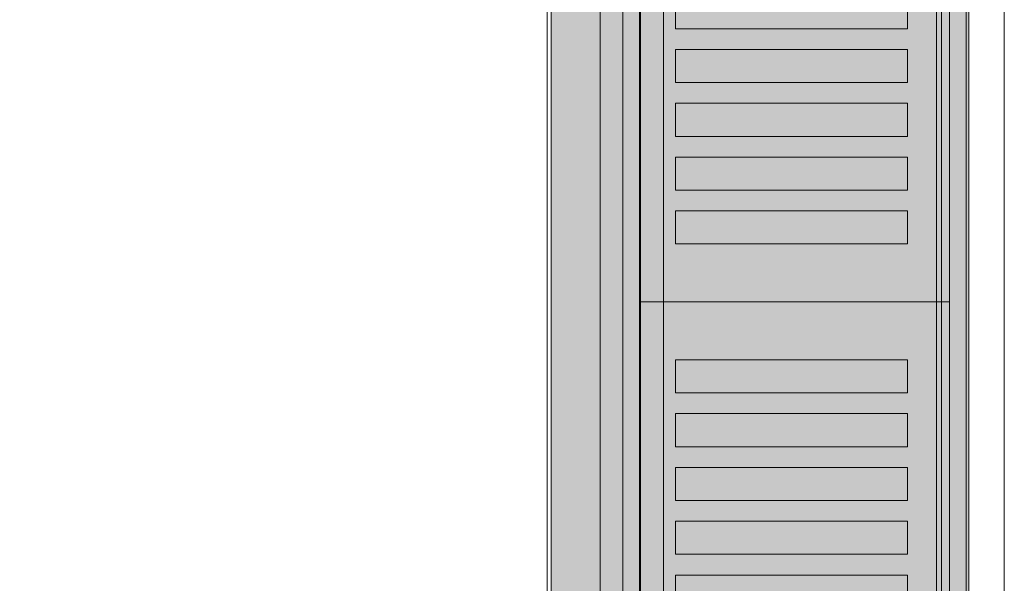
# Model space of a CAD drawing. Extents: x -750 to 58062, y -2404 to 18333.
# Tile 78 of 91: x 20934 to 21173, y 14549 to 14686. Entities that reach past the tile are written whole.
import ezdxf

# ---------------------------------------------------------------- set-up
doc = ezdxf.new("R2010")
doc.units = 0
doc.header["$MEASUREMENT"] = 0
doc.layers.add('GREY SCALE', color=9, linetype='Continuous', lineweight=0, true_color=0x808080)
doc.layers.add('GREYSCALE', color=9, linetype='Continuous', lineweight=0, true_color=0x808080)

# ---------------------------------------------------------------- blocks, each defined once
blk = doc.blocks.new('FLOOR PLAN')
at = {"layer": 'GREYSCALE', "ltscale": 0.25}
h = blk.add_hatch(color=256, dxfattribs=at)
h.dxf.hatch_style = 1
h.paths.add_polyline_path([(21062.97, 12139.25), (21062.97, 12060.09), (21164.25, 12060.09), (21164.25, 18121.51), (21062.97, 18121.51), (21062.97, 12212.62)])
for p, q in [((21163.58, 12069.11), (21163.58, 18149.45)), ((21164.25, 12060.09), (21164.25, 18121.51)), ((21061.98, 17995.41), (21061.98, 12069.11)), ((21062.97, 17967.96), (21062.97, 12060.09))]:
    blk.add_line(p, q, dxfattribs=at)
at = {"layer": 'GREYSCALE', "ltscale": 125}
blk.add_line((21172.83, 13284.48), (21172.83, 15278.36), dxfattribs=at)
at = {"layer": 'GREYSCALE'}
for p, q in [((21084.4, 14617.16), (21084.4, 15018.13)), ((21159.58, 15018.13), (21159.58, 14617.16)), ((21074.88, 14968.01), (21074.88, 14266.31)), ((21093.1, 14683.32), (21093.1, 14691.34)), ((21149.4, 14691.34), (21149.4, 14683.32)), ((21149.4, 14683.32), (21093.1, 14683.32)), ((21093.1, 14670.29), (21093.1, 14678.3)), ((21093.1, 14678.3), (21149.4, 14678.3)), ((21149.4, 14678.3), (21149.4, 14670.29)), ((21149.4, 14670.29), (21093.1, 14670.29)), ((21093.1, 14657.25), (21093.1, 14665.27)), ((21093.1, 14665.27), (21149.4, 14665.27)), ((21149.4, 14665.27), (21149.4, 14657.25)), ((21149.4, 14657.25), (21093.1, 14657.25)), ((21093.1, 14644.22), (21093.1, 14652.24)), ((21093.1, 14652.24), (21149.4, 14652.24)), ((21149.4, 14652.24), (21149.4, 14644.22)), ((21149.4, 14644.22), (21093.1, 14644.22)), ((21093.1, 14631.19), (21093.1, 14639.21)), ((21093.1, 14639.21), (21149.4, 14639.21)), ((21149.4, 14639.21), (21149.4, 14631.19)), ((21149.4, 14631.19), (21093.1, 14631.19)), ((21159.58, 14617.16), (21084.4, 14617.16)), ((21084.4, 14216.19), (21084.4, 14617.16)), ((21084.4, 14617.16), (21159.58, 14617.16)), ((21159.58, 14617.16), (21159.58, 14216.19)), ((21093.1, 14595.1), (21093.1, 14603.12)), ((21093.1, 14603.12), (21149.4, 14603.12)), ((21149.4, 14603.12), (21149.4, 14595.1)), ((21149.4, 14595.1), (21093.1, 14595.1)), ((21093.1, 14582.07), (21093.1, 14590.09)), ((21093.1, 14590.09), (21149.4, 14590.09)), ((21149.4, 14590.09), (21149.4, 14582.07)), ((21149.4, 14582.07), (21093.1, 14582.07)), ((21093.1, 14569.04), (21093.1, 14577.06)), ((21093.1, 14577.06), (21149.4, 14577.06)), ((21149.4, 14577.06), (21149.4, 14569.04)), ((21149.4, 14569.04), (21093.1, 14569.04)), ((21093.1, 14556.01), (21093.1, 14564.03)), ((21093.1, 14564.03), (21149.4, 14564.03)), ((21149.4, 14564.03), (21149.4, 14556.01)), ((21149.4, 14556.01), (21093.1, 14556.01)), ((21093.1, 14542.98), (21093.1, 14551)), ((21093.1, 14551), (21149.4, 14551)), ((21149.4, 14551), (21149.4, 14542.98))]:
    blk.add_line(p, q, dxfattribs=at)
at = {"layer": 'GREYSCALE', "extrusion": (-1.83697e-16, -1, 0)}
for p, q in [((21090.02, 14617.16, 917.22), (21156.39, 14617.16, 917.22)), ((21159.58, 14617.16, 919.24), (21159.58, 14617.16, 958.32))]:
    blk.add_line(p, q, dxfattribs=at)
at = {"layer": 'GREYSCALE', "extrusion": (1.83697e-16, 1, 0)}
for p, q in [((21090.02, 14617.16, 917.22), (21156.39, 14617.16, 917.22)), ((21159.58, 14617.16, 919.24), (21159.58, 14617.16, 958.32))]:
    blk.add_line(p, q, dxfattribs=at)
at = {"layer": 'GREYSCALE', "extrusion": (-1.83697e-16, -1, 3.36246e-32)}
blk.add_arc((21085.88, 919.52, -14617.16), 1.48, 147.1493, 235.7803, dxfattribs=at)
at = {"layer": 'GREYSCALE', "extrusion": (1.83697e-16, 1, -3.36246e-32)}
blk.add_arc((-21085.88, 919.52, 14617.16), 1.48, 304.2197, 32.8507, dxfattribs=at)
at = {"layer": 'GREYSCALE', "extrusion": (-1.83697e-16, -1, -1.39198e-32)}
blk.add_arc((21156.7, 875.42, -14617.16), 84.91, 89.3939, 148.0738, dxfattribs=at)
at = {"layer": 'GREYSCALE', "extrusion": (1.83697e-16, 1, 1.39198e-32)}
blk.add_arc((-21156.7, 875.42, 14617.16), 84.91, 31.9262, 90.6061, dxfattribs=at)
at = {"layer": 'GREYSCALE', "extrusion": (-1.83697e-16, -1, 2.18971e-32)}
blk.add_arc((21090.02, 929.18, -14617.16), 11.97, 245.4671, 270, dxfattribs=at)
at = {"layer": 'GREYSCALE', "extrusion": (1.83697e-16, 1, -2.18971e-32)}
blk.add_arc((-21090.02, 929.18, 14617.16), 11.97, 270, 294.5329, dxfattribs=at)
at = {"layer": 'GREYSCALE', "extrusion": (-1.83697e-16, -1, -4.23243e-32)}
blk.add_arc((21156.85, 921.22, -14617.16), 4.03, 263.4677, 301.7626, dxfattribs=at)
at = {"layer": 'GREYSCALE', "extrusion": (1.83697e-16, 1, 4.23243e-32)}
blk.add_arc((-21156.85, 921.22, 14617.16), 4.03, 238.2374, 276.5323, dxfattribs=at)
at = {"layer": 'GREYSCALE', "extrusion": (-1.83697e-16, -1, 4.87596e-32)}
blk.add_arc((21157.58, 958.32, -14617.16), 2, 359.9661, 89.4429, dxfattribs=at)
at = {"layer": 'GREYSCALE', "extrusion": (1.83697e-16, 1, -4.87596e-32)}
blk.add_arc((-21157.58, 958.32, 14617.16), 2, 90.5571, 180.0339, dxfattribs=at)
at = {"layer": 'GREYSCALE', "extrusion": (-1.83697e-16, -1, -3.65705e-32)}
blk.add_arc((21157.58, 919.24, -14617.16), 2, 313.9661, 359.965, dxfattribs=at)
at = {"layer": 'GREYSCALE', "extrusion": (1.83697e-16, 1, 3.65705e-32)}
blk.add_arc((-21157.58, 919.24, 14617.16), 2, 180.035, 226.0339, dxfattribs=at)
at = {"layer": 'GREYSCALE', "ltscale": 0.25, "invisible_edges": 5}
blk.add_3dface([(21080.39, 15018.13, 902.18), (21074.88, 14968.01, 902.18), (21074.88, 14266.31, 902.18), (21080.39, 14216.19, 902.18)], dxfattribs=at)
at = {"layer": 'GREYSCALE'}
for points, invisible_edges in [([(21084.64, 15018.13, 920.32), (21084.43, 15018.13, 919.79), (21084.43, 14617.16, 919.79), (21084.64, 14617.16, 920.32)], 2), ([(21084.43, 15018.13, 919.79), (21084.43, 15018.13, 919.23), (21084.43, 14617.16, 919.23), (21084.43, 14617.16, 919.79)], 10), ([(21084.43, 15018.13, 919.23), (21084.65, 15018.13, 918.7), (21084.65, 14617.16, 918.7), (21084.43, 14617.16, 919.23)], 10), ([(21084.64, 15018.13, 920.32), (21088.62, 15018.13, 926.29), (21088.62, 14617.16, 926.29), (21084.64, 14617.16, 920.32)], 2), ([(21084.65, 15018.13, 918.7), (21085.05, 15018.13, 918.3), (21085.05, 14617.16, 918.3), (21084.65, 14617.16, 918.7)], 10), ([(21085.05, 15018.13, 918.3), (21086.28, 15018.13, 917.82), (21086.28, 14617.16, 917.82), (21085.05, 14617.16, 918.3)], 10), ([(21086.28, 15018.13, 917.82), (21087.55, 15018.13, 917.47), (21087.55, 14617.16, 917.47), (21086.28, 14617.16, 917.82)], 10), ([(21087.55, 15018.13, 917.47), (21088.86, 15018.13, 917.27), (21088.86, 14617.16, 917.27), (21087.55, 14617.16, 917.47)], 10), ([(21088.86, 15018.13, 917.27), (21090.18, 15018.13, 917.22), (21090.18, 14617.16, 917.22), (21088.86, 14617.16, 917.27)], 8), ([(21156.39, 15018.13, 917.22), (21157.07, 15018.13, 917.2), (21157.07, 14617.16, 917.2), (21156.39, 14617.16, 917.22)], 2), ([(21157.07, 15018.13, 917.2), (21157.73, 15018.13, 917.29), (21157.73, 14617.16, 917.29), (21157.07, 14617.16, 917.2)], 10), ([(21158.36, 15018.13, 960.16), (21157.6, 15018.13, 960.32), (21157.6, 14617.16, 960.32), (21158.36, 14617.16, 960.16)], 8), ([(21157.73, 15018.13, 917.29), (21158.37, 15018.13, 917.49), (21158.37, 14617.16, 917.49), (21157.73, 14617.16, 917.29)], 10), ([(21159, 15018.13, 959.73), (21158.36, 15018.13, 960.16), (21158.36, 14617.16, 960.16), (21159, 14617.16, 959.73)], 10), ([(21158.37, 15018.13, 917.49), (21158.97, 15018.13, 917.79), (21158.97, 14617.16, 917.79), (21158.37, 14617.16, 917.49)], 10), ([(21158.97, 15018.13, 917.79), (21159.23, 15018.13, 918.1), (21159.23, 14617.16, 918.1), (21158.97, 14617.16, 917.79)], 10), ([(21159.43, 15018.13, 959.08), (21159, 15018.13, 959.73), (21159, 14617.16, 959.73), (21159.43, 14617.16, 959.08)], 10), ([(21159.23, 15018.13, 918.1), (21159.42, 15018.13, 918.45), (21159.42, 14617.16, 918.45), (21159.23, 14617.16, 918.1)], 10), ([(21159.42, 15018.13, 918.45), (21159.54, 15018.13, 918.84), (21159.54, 14617.16, 918.84), (21159.42, 14617.16, 918.45)], 10), ([(21159.58, 15018.13, 958.32), (21159.43, 15018.13, 959.08), (21159.43, 14617.16, 959.08), (21159.58, 14617.16, 958.32)], 2), ([(21159.54, 15018.13, 918.84), (21159.58, 15018.13, 919.24), (21159.58, 14617.16, 919.24), (21159.54, 14617.16, 918.84)], 8), ([(21088.62, 14691.34, 926.29), (21088.62, 14683.32, 926.29), (21093.1, 14683.32, 931.88), (21093.1, 14691.34, 931.88)], 11), ([(21149.4, 14691.34, 960.08), (21149.4, 14683.32, 960.08), (21157.6, 14683.32, 960.32), (21157.6, 14691.34, 960.32)], 10), ([(21093.1, 14683.32, 931.88), (21098.05, 14683.32, 937.08), (21098.05, 14678.3, 937.08), (21093.1, 14678.3, 931.88)], 10), ([(21098.05, 14683.32, 937.08), (21103.43, 14683.32, 941.82), (21103.43, 14678.3, 941.82), (21098.05, 14678.3, 937.08)], 10), ([(21103.43, 14683.32, 941.82), (21109.2, 14683.32, 946.09), (21109.2, 14678.3, 946.09), (21103.43, 14678.3, 941.82)], 10), ([(21109.2, 14683.32, 946.09), (21115.31, 14683.32, 949.84), (21115.31, 14678.3, 949.84), (21109.2, 14678.3, 946.09)], 10), ([(21115.31, 14683.32, 949.84), (21121.72, 14683.32, 953.05), (21121.72, 14678.3, 953.05), (21115.31, 14678.3, 949.84)], 10), ([(21121.72, 14683.32, 953.05), (21128.39, 14683.32, 955.7), (21128.39, 14678.3, 955.7), (21121.72, 14678.3, 953.05)], 10), ([(21128.39, 14683.32, 955.7), (21135.25, 14683.32, 957.76), (21135.25, 14678.3, 957.76), (21128.39, 14678.3, 955.7)], 10), ([(21135.25, 14683.32, 957.76), (21142.28, 14683.32, 959.23), (21142.28, 14678.3, 959.23), (21135.25, 14678.3, 957.76)], 10), ([(21142.28, 14683.32, 959.23), (21149.4, 14683.32, 960.08), (21149.4, 14678.3, 960.08), (21142.28, 14678.3, 959.23)], 10), ([(21157.6, 14683.32, 960.32), (21157.6, 14678.3, 960.32), (21149.4, 14678.3, 960.08), (21149.4, 14683.32, 960.08)], 14), ([(21088.62, 14678.3, 926.29), (21088.62, 14670.29, 926.29), (21093.1, 14670.29, 931.88), (21093.1, 14678.3, 931.88)], 11), ([(21149.4, 14678.3, 960.08), (21149.4, 14670.29, 960.08), (21157.6, 14670.29, 960.32), (21157.6, 14678.3, 960.32)], 10), ([(21093.1, 14670.29, 931.88), (21098.05, 14670.29, 937.08), (21098.05, 14665.27, 937.08), (21093.1, 14665.27, 931.88)], 10), ([(21098.05, 14670.29, 937.08), (21103.43, 14670.29, 941.82), (21103.43, 14665.27, 941.82), (21098.05, 14665.27, 937.08)], 10), ([(21103.43, 14670.29, 941.82), (21109.2, 14670.29, 946.09), (21109.2, 14665.27, 946.09), (21103.43, 14665.27, 941.82)], 10), ([(21109.2, 14670.29, 946.09), (21115.31, 14670.29, 949.84), (21115.31, 14665.27, 949.84), (21109.2, 14665.27, 946.09)], 10), ([(21115.31, 14670.29, 949.84), (21121.72, 14670.29, 953.05), (21121.72, 14665.27, 953.05), (21115.31, 14665.27, 949.84)], 10), ([(21121.72, 14670.29, 953.05), (21128.39, 14670.29, 955.7), (21128.39, 14665.27, 955.7), (21121.72, 14665.27, 953.05)], 10), ([(21128.39, 14670.29, 955.7), (21135.25, 14670.29, 957.76), (21135.25, 14665.27, 957.76), (21128.39, 14665.27, 955.7)], 10), ([(21135.25, 14670.29, 957.76), (21142.28, 14670.29, 959.23), (21142.28, 14665.27, 959.23), (21135.25, 14665.27, 957.76)], 10), ([(21142.28, 14670.29, 959.23), (21149.4, 14670.29, 960.08), (21149.4, 14665.27, 960.08), (21142.28, 14665.27, 959.23)], 10), ([(21157.6, 14670.29, 960.32), (21157.6, 14665.27, 960.32), (21149.4, 14665.27, 960.08), (21149.4, 14670.29, 960.08)], 14), ([(21088.62, 14665.27, 926.29), (21088.62, 14657.25, 926.29), (21093.1, 14657.25, 931.88), (21093.1, 14665.27, 931.88)], 11), ([(21149.4, 14665.27, 960.08), (21149.4, 14657.25, 960.08), (21157.6, 14657.25, 960.32), (21157.6, 14665.27, 960.32)], 10), ([(21093.1, 14657.25, 931.88), (21098.05, 14657.25, 937.08), (21098.05, 14652.24, 937.08), (21093.1, 14652.24, 931.88)], 10), ([(21098.05, 14657.25, 937.08), (21103.43, 14657.25, 941.82), (21103.43, 14652.24, 941.82), (21098.05, 14652.24, 937.08)], 10), ([(21103.43, 14657.25, 941.82), (21109.2, 14657.25, 946.09), (21109.2, 14652.24, 946.09), (21103.43, 14652.24, 941.82)], 10), ([(21109.2, 14657.25, 946.09), (21115.31, 14657.25, 949.84), (21115.31, 14652.24, 949.84), (21109.2, 14652.24, 946.09)], 10), ([(21115.31, 14657.25, 949.84), (21121.72, 14657.25, 953.05), (21121.72, 14652.24, 953.05), (21115.31, 14652.24, 949.84)], 10), ([(21121.72, 14657.25, 953.05), (21128.39, 14657.25, 955.7), (21128.39, 14652.24, 955.7), (21121.72, 14652.24, 953.05)], 10), ([(21128.39, 14657.25, 955.7), (21135.25, 14657.25, 957.76), (21135.25, 14652.24, 957.76), (21128.39, 14652.24, 955.7)], 10), ([(21135.25, 14657.25, 957.76), (21142.28, 14657.25, 959.23), (21142.28, 14652.24, 959.23), (21135.25, 14652.24, 957.76)], 10), ([(21142.28, 14657.25, 959.23), (21149.4, 14657.25, 960.08), (21149.4, 14652.24, 960.08), (21142.28, 14652.24, 959.23)], 10), ([(21157.6, 14657.25, 960.32), (21157.6, 14652.24, 960.32), (21149.4, 14652.24, 960.08), (21149.4, 14657.25, 960.08)], 14), ([(21088.62, 14652.24, 926.29), (21088.62, 14644.22, 926.29), (21093.1, 14644.22, 931.88), (21093.1, 14652.24, 931.88)], 11), ([(21149.4, 14652.24, 960.08), (21149.4, 14644.22, 960.08), (21157.6, 14644.22, 960.32), (21157.6, 14652.24, 960.32)], 10), ([(21093.1, 14644.22, 931.88), (21098.05, 14644.22, 937.08), (21098.05, 14639.21, 937.08), (21093.1, 14639.21, 931.88)], 10), ([(21098.05, 14644.22, 937.08), (21103.43, 14644.22, 941.82), (21103.43, 14639.21, 941.82), (21098.05, 14639.21, 937.08)], 10), ([(21103.43, 14644.22, 941.82), (21109.2, 14644.22, 946.09), (21109.2, 14639.21, 946.09), (21103.43, 14639.21, 941.82)], 10), ([(21109.2, 14644.22, 946.09), (21115.31, 14644.22, 949.84), (21115.31, 14639.21, 949.84), (21109.2, 14639.21, 946.09)], 10), ([(21115.31, 14644.22, 949.84), (21121.72, 14644.22, 953.05), (21121.72, 14639.21, 953.05), (21115.31, 14639.21, 949.84)], 10), ([(21121.72, 14644.22, 953.05), (21128.39, 14644.22, 955.7), (21128.39, 14639.21, 955.7), (21121.72, 14639.21, 953.05)], 10), ([(21128.39, 14644.22, 955.7), (21135.25, 14644.22, 957.76), (21135.25, 14639.21, 957.76), (21128.39, 14639.21, 955.7)], 10), ([(21135.25, 14644.22, 957.76), (21142.28, 14644.22, 959.23), (21142.28, 14639.21, 959.23), (21135.25, 14639.21, 957.76)], 10), ([(21142.28, 14644.22, 959.23), (21149.4, 14644.22, 960.08), (21149.4, 14639.21, 960.08), (21142.28, 14639.21, 959.23)], 10), ([(21157.6, 14644.22, 960.32), (21157.6, 14639.21, 960.32), (21149.4, 14639.21, 960.08), (21149.4, 14644.22, 960.08)], 14), ([(21088.62, 14639.21, 926.29), (21088.62, 14631.19, 926.29), (21093.1, 14631.19, 931.88), (21093.1, 14639.21, 931.88)], 11), ([(21149.4, 14639.21, 960.08), (21149.4, 14631.19, 960.08), (21157.6, 14631.19, 960.32), (21157.6, 14639.21, 960.32)], 10), ([(21088.62, 14617.16, 926.29), (21093.1, 14617.16, 931.88), (21093.1, 14631.19, 931.88), (21088.62, 14631.19, 926.29)], 14), ([(21093.1, 14617.16, 931.88), (21098.05, 14617.16, 937.08), (21098.05, 14631.19, 937.08), (21093.1, 14631.19, 931.88)], 10), ([(21098.05, 14617.16, 937.08), (21103.43, 14617.16, 941.82), (21103.43, 14631.19, 941.82), (21098.05, 14631.19, 937.08)], 10), ([(21103.43, 14617.16, 941.82), (21109.2, 14617.16, 946.09), (21109.2, 14631.19, 946.09), (21103.43, 14631.19, 941.82)], 10), ([(21109.2, 14617.16, 946.09), (21115.31, 14617.16, 949.84), (21115.31, 14631.19, 949.84), (21109.2, 14631.19, 946.09)], 10), ([(21115.31, 14617.16, 949.84), (21121.72, 14617.16, 953.05), (21121.72, 14631.19, 953.05), (21115.31, 14631.19, 949.84)], 10), ([(21121.72, 14617.16, 953.05), (21128.39, 14617.16, 955.7), (21128.39, 14631.19, 955.7), (21121.72, 14631.19, 953.05)], 10), ([(21128.39, 14617.16, 955.7), (21135.25, 14617.16, 957.76), (21135.25, 14631.19, 957.76), (21128.39, 14631.19, 955.7)], 10), ([(21135.25, 14617.16, 957.76), (21142.28, 14617.16, 959.23), (21142.28, 14631.19, 959.23), (21135.25, 14631.19, 957.76)], 10), ([(21142.28, 14617.16, 959.23), (21149.4, 14617.16, 960.08), (21149.4, 14631.19, 960.08), (21142.28, 14631.19, 959.23)], 10), ([(21149.4, 14617.16, 960.08), (21157.6, 14617.16, 960.32), (21157.6, 14631.19, 960.32), (21149.4, 14631.19, 960.08)], 12), ([(21084.64, 14617.16, 920.32), (21084.43, 14617.16, 919.79), (21084.43, 14216.19, 919.79), (21084.64, 14216.19, 920.32)], 2), ([(21084.43, 14617.16, 919.79), (21084.43, 14617.16, 919.23), (21084.43, 14216.19, 919.23), (21084.43, 14216.19, 919.79)], 10), ([(21084.43, 14617.16, 919.23), (21084.65, 14617.16, 918.7), (21084.65, 14216.19, 918.7), (21084.43, 14216.19, 919.23)], 10), ([(21084.64, 14617.16, 920.32), (21088.62, 14617.16, 926.29), (21088.62, 14216.19, 926.29), (21084.64, 14216.19, 920.32)], 2), ([(21084.65, 14617.16, 918.7), (21085.05, 14617.16, 918.3), (21085.05, 14216.19, 918.3), (21084.65, 14216.19, 918.7)], 10), ([(21085.05, 14617.16, 918.3), (21086.28, 14617.16, 917.82), (21086.28, 14216.19, 917.82), (21085.05, 14216.19, 918.3)], 10), ([(21086.28, 14617.16, 917.82), (21087.55, 14617.16, 917.47), (21087.55, 14216.19, 917.47), (21086.28, 14216.19, 917.82)], 10), ([(21087.55, 14617.16, 917.47), (21088.86, 14617.16, 917.27), (21088.86, 14216.19, 917.27), (21087.55, 14216.19, 917.47)], 10), ([(21088.62, 14617.16, 926.29), (21093.1, 14617.16, 931.88), (21093.1, 14603.12, 931.88), (21088.62, 14603.12, 926.29)], 14), ([(21088.86, 14617.16, 917.27), (21090.18, 14617.16, 917.22), (21090.18, 14216.19, 917.22), (21088.86, 14216.19, 917.27)], 8), ([(21093.1, 14617.16, 931.88), (21098.05, 14617.16, 937.08), (21098.05, 14603.12, 937.08), (21093.1, 14603.12, 931.88)], 10), ([(21098.05, 14617.16, 937.08), (21103.43, 14617.16, 941.82), (21103.43, 14603.12, 941.82), (21098.05, 14603.12, 937.08)], 10), ([(21103.43, 14617.16, 941.82), (21109.2, 14617.16, 946.09), (21109.2, 14603.12, 946.09), (21103.43, 14603.12, 941.82)], 10), ([(21109.2, 14617.16, 946.09), (21115.31, 14617.16, 949.84), (21115.31, 14603.12, 949.84), (21109.2, 14603.12, 946.09)], 10), ([(21115.31, 14617.16, 949.84), (21121.72, 14617.16, 953.05), (21121.72, 14603.12, 953.05), (21115.31, 14603.12, 949.84)], 10), ([(21121.72, 14617.16, 953.05), (21128.39, 14617.16, 955.7), (21128.39, 14603.12, 955.7), (21121.72, 14603.12, 953.05)], 10), ([(21128.39, 14617.16, 955.7), (21135.25, 14617.16, 957.76), (21135.25, 14603.12, 957.76), (21128.39, 14603.12, 955.7)], 10), ([(21135.25, 14617.16, 957.76), (21142.28, 14617.16, 959.23), (21142.28, 14603.12, 959.23), (21135.25, 14603.12, 957.76)], 10), ([(21142.28, 14617.16, 959.23), (21149.4, 14617.16, 960.08), (21149.4, 14603.12, 960.08), (21142.28, 14603.12, 959.23)], 10), ([(21149.4, 14617.16, 960.08), (21157.6, 14617.16, 960.32), (21157.6, 14603.12, 960.32), (21149.4, 14603.12, 960.08)], 12), ([(21156.39, 14617.16, 917.22), (21157.07, 14617.16, 917.2), (21157.07, 14216.19, 917.2), (21156.39, 14216.19, 917.22)], 2), ([(21157.07, 14617.16, 917.2), (21157.73, 14617.16, 917.29), (21157.73, 14216.19, 917.29), (21157.07, 14216.19, 917.2)], 10), ([(21158.36, 14617.16, 960.16), (21157.6, 14617.16, 960.32), (21157.6, 14216.19, 960.32), (21158.36, 14216.19, 960.16)], 8), ([(21157.73, 14617.16, 917.29), (21158.37, 14617.16, 917.49), (21158.37, 14216.19, 917.49), (21157.73, 14216.19, 917.29)], 10), ([(21159, 14617.16, 959.73), (21158.36, 14617.16, 960.16), (21158.36, 14216.19, 960.16), (21159, 14216.19, 959.73)], 10), ([(21158.37, 14617.16, 917.49), (21158.97, 14617.16, 917.79), (21158.97, 14216.19, 917.79), (21158.37, 14216.19, 917.49)], 10), ([(21158.97, 14617.16, 917.79), (21159.23, 14617.16, 918.1), (21159.23, 14216.19, 918.1), (21158.97, 14216.19, 917.79)], 10), ([(21159.43, 14617.16, 959.08), (21159, 14617.16, 959.73), (21159, 14216.19, 959.73), (21159.43, 14216.19, 959.08)], 10), ([(21159.23, 14617.16, 918.1), (21159.42, 14617.16, 918.45), (21159.42, 14216.19, 918.45), (21159.23, 14216.19, 918.1)], 10), ([(21159.42, 14617.16, 918.45), (21159.54, 14617.16, 918.84), (21159.54, 14216.19, 918.84), (21159.42, 14216.19, 918.45)], 10), ([(21159.58, 14617.16, 958.32), (21159.43, 14617.16, 959.08), (21159.43, 14216.19, 959.08), (21159.58, 14216.19, 958.32)], 2), ([(21159.54, 14617.16, 918.84), (21159.58, 14617.16, 919.24), (21159.58, 14216.19, 919.24), (21159.54, 14216.19, 918.84)], 8), ([(21088.62, 14603.12, 926.29), (21088.62, 14595.1, 926.29), (21093.1, 14595.1, 931.88), (21093.1, 14603.12, 931.88)], 11), ([(21149.4, 14603.12, 960.08), (21149.4, 14595.1, 960.08), (21157.6, 14595.1, 960.32), (21157.6, 14603.12, 960.32)], 10), ([(21093.1, 14595.1, 931.88), (21098.05, 14595.1, 937.08), (21098.05, 14590.09, 937.08), (21093.1, 14590.09, 931.88)], 10), ([(21098.05, 14595.1, 937.08), (21103.43, 14595.1, 941.82), (21103.43, 14590.09, 941.82), (21098.05, 14590.09, 937.08)], 10), ([(21103.43, 14595.1, 941.82), (21109.2, 14595.1, 946.09), (21109.2, 14590.09, 946.09), (21103.43, 14590.09, 941.82)], 10), ([(21109.2, 14595.1, 946.09), (21115.31, 14595.1, 949.84), (21115.31, 14590.09, 949.84), (21109.2, 14590.09, 946.09)], 10), ([(21115.31, 14595.1, 949.84), (21121.72, 14595.1, 953.05), (21121.72, 14590.09, 953.05), (21115.31, 14590.09, 949.84)], 10), ([(21121.72, 14595.1, 953.05), (21128.39, 14595.1, 955.7), (21128.39, 14590.09, 955.7), (21121.72, 14590.09, 953.05)], 10), ([(21128.39, 14595.1, 955.7), (21135.25, 14595.1, 957.76), (21135.25, 14590.09, 957.76), (21128.39, 14590.09, 955.7)], 10), ([(21135.25, 14595.1, 957.76), (21142.28, 14595.1, 959.23), (21142.28, 14590.09, 959.23), (21135.25, 14590.09, 957.76)], 10), ([(21142.28, 14595.1, 959.23), (21149.4, 14595.1, 960.08), (21149.4, 14590.09, 960.08), (21142.28, 14590.09, 959.23)], 10), ([(21157.6, 14595.1, 960.32), (21157.6, 14590.09, 960.32), (21149.4, 14590.09, 960.08), (21149.4, 14595.1, 960.08)], 14), ([(21088.62, 14590.09, 926.29), (21088.62, 14582.07, 926.29), (21093.1, 14582.07, 931.88), (21093.1, 14590.09, 931.88)], 11), ([(21149.4, 14590.09, 960.08), (21149.4, 14582.07, 960.08), (21157.6, 14582.07, 960.32), (21157.6, 14590.09, 960.32)], 10), ([(21093.1, 14582.07, 931.88), (21098.05, 14582.07, 937.08), (21098.05, 14577.06, 937.08), (21093.1, 14577.06, 931.88)], 10), ([(21098.05, 14582.07, 937.08), (21103.43, 14582.07, 941.82), (21103.43, 14577.06, 941.82), (21098.05, 14577.06, 937.08)], 10), ([(21103.43, 14582.07, 941.82), (21109.2, 14582.07, 946.09), (21109.2, 14577.06, 946.09), (21103.43, 14577.06, 941.82)], 10), ([(21109.2, 14582.07, 946.09), (21115.31, 14582.07, 949.84), (21115.31, 14577.06, 949.84), (21109.2, 14577.06, 946.09)], 10), ([(21115.31, 14582.07, 949.84), (21121.72, 14582.07, 953.05), (21121.72, 14577.06, 953.05), (21115.31, 14577.06, 949.84)], 10), ([(21121.72, 14582.07, 953.05), (21128.39, 14582.07, 955.7), (21128.39, 14577.06, 955.7), (21121.72, 14577.06, 953.05)], 10), ([(21128.39, 14582.07, 955.7), (21135.25, 14582.07, 957.76), (21135.25, 14577.06, 957.76), (21128.39, 14577.06, 955.7)], 10), ([(21135.25, 14582.07, 957.76), (21142.28, 14582.07, 959.23), (21142.28, 14577.06, 959.23), (21135.25, 14577.06, 957.76)], 10), ([(21142.28, 14582.07, 959.23), (21149.4, 14582.07, 960.08), (21149.4, 14577.06, 960.08), (21142.28, 14577.06, 959.23)], 10), ([(21157.6, 14582.07, 960.32), (21157.6, 14577.06, 960.32), (21149.4, 14577.06, 960.08), (21149.4, 14582.07, 960.08)], 14), ([(21088.62, 14577.06, 926.29), (21088.62, 14569.04, 926.29), (21093.1, 14569.04, 931.88), (21093.1, 14577.06, 931.88)], 11), ([(21149.4, 14577.06, 960.08), (21149.4, 14569.04, 960.08), (21157.6, 14569.04, 960.32), (21157.6, 14577.06, 960.32)], 10), ([(21093.1, 14569.04, 931.88), (21098.05, 14569.04, 937.08), (21098.05, 14564.03, 937.08), (21093.1, 14564.03, 931.88)], 10), ([(21098.05, 14569.04, 937.08), (21103.43, 14569.04, 941.82), (21103.43, 14564.03, 941.82), (21098.05, 14564.03, 937.08)], 10), ([(21103.43, 14569.04, 941.82), (21109.2, 14569.04, 946.09), (21109.2, 14564.03, 946.09), (21103.43, 14564.03, 941.82)], 10), ([(21109.2, 14569.04, 946.09), (21115.31, 14569.04, 949.84), (21115.31, 14564.03, 949.84), (21109.2, 14564.03, 946.09)], 10), ([(21115.31, 14569.04, 949.84), (21121.72, 14569.04, 953.05), (21121.72, 14564.03, 953.05), (21115.31, 14564.03, 949.84)], 10), ([(21121.72, 14569.04, 953.05), (21128.39, 14569.04, 955.7), (21128.39, 14564.03, 955.7), (21121.72, 14564.03, 953.05)], 10), ([(21128.39, 14569.04, 955.7), (21135.25, 14569.04, 957.76), (21135.25, 14564.03, 957.76), (21128.39, 14564.03, 955.7)], 10), ([(21135.25, 14569.04, 957.76), (21142.28, 14569.04, 959.23), (21142.28, 14564.03, 959.23), (21135.25, 14564.03, 957.76)], 10), ([(21142.28, 14569.04, 959.23), (21149.4, 14569.04, 960.08), (21149.4, 14564.03, 960.08), (21142.28, 14564.03, 959.23)], 10), ([(21157.6, 14569.04, 960.32), (21157.6, 14564.03, 960.32), (21149.4, 14564.03, 960.08), (21149.4, 14569.04, 960.08)], 14), ([(21088.62, 14564.03, 926.29), (21088.62, 14556.01, 926.29), (21093.1, 14556.01, 931.88), (21093.1, 14564.03, 931.88)], 11), ([(21149.4, 14564.03, 960.08), (21149.4, 14556.01, 960.08), (21157.6, 14556.01, 960.32), (21157.6, 14564.03, 960.32)], 10), ([(21093.1, 14556.01, 931.88), (21098.05, 14556.01, 937.08), (21098.05, 14551, 937.08), (21093.1, 14551, 931.88)], 10), ([(21098.05, 14556.01, 937.08), (21103.43, 14556.01, 941.82), (21103.43, 14551, 941.82), (21098.05, 14551, 937.08)], 10), ([(21103.43, 14556.01, 941.82), (21109.2, 14556.01, 946.09), (21109.2, 14551, 946.09), (21103.43, 14551, 941.82)], 10), ([(21109.2, 14556.01, 946.09), (21115.31, 14556.01, 949.84), (21115.31, 14551, 949.84), (21109.2, 14551, 946.09)], 10), ([(21115.31, 14556.01, 949.84), (21121.72, 14556.01, 953.05), (21121.72, 14551, 953.05), (21115.31, 14551, 949.84)], 10), ([(21121.72, 14556.01, 953.05), (21128.39, 14556.01, 955.7), (21128.39, 14551, 955.7), (21121.72, 14551, 953.05)], 10), ([(21128.39, 14556.01, 955.7), (21135.25, 14556.01, 957.76), (21135.25, 14551, 957.76), (21128.39, 14551, 955.7)], 10), ([(21135.25, 14556.01, 957.76), (21142.28, 14556.01, 959.23), (21142.28, 14551, 959.23), (21135.25, 14551, 957.76)], 10), ([(21142.28, 14556.01, 959.23), (21149.4, 14556.01, 960.08), (21149.4, 14551, 960.08), (21142.28, 14551, 959.23)], 10), ([(21157.6, 14556.01, 960.32), (21157.6, 14551, 960.32), (21149.4, 14551, 960.08), (21149.4, 14556.01, 960.08)], 14), ([(21088.62, 14551, 926.29), (21088.62, 14542.98, 926.29), (21093.1, 14542.98, 931.88), (21093.1, 14551, 931.88)], 11), ([(21149.4, 14551, 960.08), (21149.4, 14542.98, 960.08), (21157.6, 14542.98, 960.32), (21157.6, 14551, 960.32)], 10)]:
    blk.add_3dface(points, dxfattribs=dict(at, invisible_edges=invisible_edges))
for points in [[(21090.18, 15018.13, 917.22), (21156.39, 15018.13, 917.22), (21156.39, 14617.16, 917.22), (21090.18, 14617.16, 917.22)], [(21159.58, 15018.13, 919.24), (21159.58, 15018.13, 958.32), (21159.58, 14617.16, 958.32), (21159.58, 14617.16, 919.24)], [(21074.88, 14968.01, 902.18), (21074.88, 14266.31, 902.18), (20504.5, 14266.31, 902.18), (20504.5, 14968.01, 902.18)], [(21090.18, 14617.16, 917.22), (21156.39, 14617.16, 917.22), (21156.39, 14216.19, 917.22), (21090.18, 14216.19, 917.22)], [(21159.58, 14617.16, 919.24), (21159.58, 14617.16, 958.32), (21159.58, 14216.19, 958.32), (21159.58, 14216.19, 919.24)]]:
    blk.add_3dface(points, dxfattribs=at)

msp = doc.modelspace()

# ---------------------------------------------------------------- block references
at = {"layer": 'GREY SCALE', "ltscale": 5}
msp.add_blockref('FLOOR PLAN', (0, 0), dxfattribs=at)

doc.saveas('drawing.dxf')
